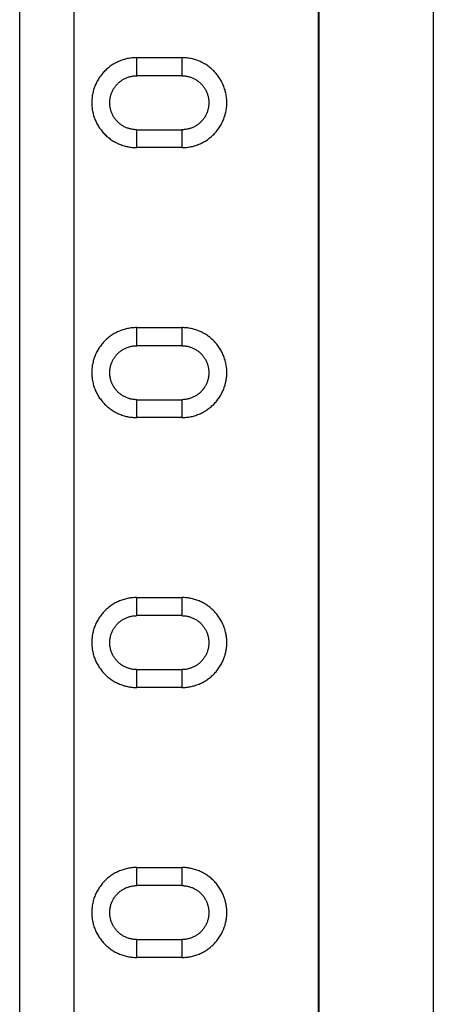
# Model space of a CAD drawing. Header units: inches. Extents: x 0 to 22, y 0 to 17.
# Tile 31 of 85: x 8.791 to 8.971, y 6.313 to 6.744. Entities that reach past the tile are written whole.
import ezdxf

# ---------------------------------------------------------------- set-up
doc = ezdxf.new("R2010")
doc.units = ezdxf.units.IN
doc.header["$LTSCALE"] = 1.21
doc.header["$MEASUREMENT"] = 0
doc.layers.get('0').update_dxf_attribs({"linetype": 'CONTINUOUS'})

msp = doc.modelspace()

# ---------------------------------------------------------------- linework, layer by layer
at = {"color": 7, "linetype": 'CONTINUOUS'}
for p, q in [((8.92121, 5.72417), (8.92121, 9.40369)), ((8.7906, 5.92406), (8.7906, 7.48855)), ((8.84178, 6.72755), (8.86147, 6.72755)), ((8.86147, 6.71963), (8.84178, 6.71963)), ((8.84178, 6.696), (8.86147, 6.696)), ((8.86147, 6.68818), (8.84178, 6.68818)), ((8.84178, 6.60944), (8.86147, 6.60944)), ((8.86147, 6.60152), (8.84178, 6.60152)), ((8.84178, 6.5779), (8.86147, 6.5779)), ((8.86147, 6.57008), (8.84178, 6.57008)), ((8.84178, 6.49134), (8.86147, 6.49134)), ((8.86147, 6.48341), (8.84178, 6.48341)), ((8.84178, 6.45979), (8.86147, 6.45979)), ((8.86147, 6.45197), (8.84178, 6.45197)), ((8.84178, 6.37323), (8.86147, 6.37323)), ((8.86147, 6.36531), (8.84178, 6.36531)), ((8.84178, 6.34169), (8.86147, 6.34169)), ((8.86147, 6.33386), (8.84178, 6.33386))]:
    msp.add_line(p, q, dxfattribs=at)
at = {"color": 9, "linetype": 'CONTINUOUS'}
for p, q in [((8.92139, 9.39785), (8.92139, 5.72399)), ((8.97139, 9.39742), (8.97139, 5.72356)), ((8.81422, 7.51615), (8.81422, 5.90007)), ((8.84178, 6.71963), (8.84178, 6.72755)), ((8.86147, 6.72755), (8.86147, 6.71963)), ((8.84178, 6.68818), (8.84178, 6.696)), ((8.86147, 6.696), (8.86147, 6.68818)), ((8.84178, 6.60152), (8.84178, 6.60944)), ((8.86147, 6.60944), (8.86147, 6.60152)), ((8.84178, 6.57008), (8.84178, 6.5779)), ((8.86147, 6.5779), (8.86147, 6.57008)), ((8.84178, 6.48341), (8.84178, 6.49134)), ((8.86147, 6.49134), (8.86147, 6.48341)), ((8.84178, 6.45197), (8.84178, 6.45979)), ((8.86147, 6.45979), (8.86147, 6.45197)), ((8.84178, 6.36531), (8.84178, 6.37323)), ((8.86147, 6.37323), (8.86147, 6.36531)), ((8.84178, 6.33386), (8.84178, 6.34169)), ((8.86147, 6.34169), (8.86147, 6.33386))]:
    msp.add_line(p, q, dxfattribs=at)
at = {"color": 7, "linetype": 'CONTINUOUS'}
for points, knots in [([(8.84178, 6.72755), (8.84143, 6.72755), (8.84074, 6.72753), (8.83971, 6.72745), (8.83869, 6.72732), (8.83768, 6.72713), (8.83669, 6.72689), (8.83571, 6.72659), (8.83474, 6.72625), (8.83379, 6.72586), (8.83285, 6.72541), (8.83194, 6.72492), (8.83106, 6.72438), (8.8302, 6.72379), (8.82938, 6.72316), (8.82859, 6.72249), (8.82784, 6.72178), (8.82713, 6.72102), (8.82646, 6.72023), (8.82584, 6.71941), (8.82525, 6.71856), (8.82472, 6.71768), (8.82423, 6.71678), (8.82378, 6.71585), (8.82339, 6.7149), (8.82305, 6.71394), (8.82276, 6.71296), (8.82252, 6.71196), (8.82234, 6.71095), (8.8222, 6.70993), (8.82212, 6.7089), (8.8221, 6.70787), (8.82212, 6.70683), (8.8222, 6.7058), (8.82234, 6.70478), (8.82252, 6.70377), (8.82276, 6.70277), (8.82305, 6.70179), (8.82339, 6.70083), (8.82378, 6.69988), (8.82423, 6.69896), (8.82472, 6.69805), (8.82525, 6.69717), (8.82584, 6.69632), (8.82646, 6.6955), (8.82713, 6.69471), (8.82784, 6.69396), (8.82859, 6.69324), (8.82938, 6.69257), (8.8302, 6.69194), (8.83106, 6.69135), (8.83194, 6.69081), (8.83286, 6.69032), (8.83379, 6.68987), (8.83474, 6.68948), (8.83571, 6.68914), (8.83669, 6.68885), (8.83769, 6.68861), (8.83869, 6.68842), (8.83971, 6.68828), (8.84074, 6.6882), (8.84143, 6.68818), (8.84178, 6.68818)], [0, 0, 0, 0, 0.016909, 0.033637, 0.050235, 0.066752, 0.083259, 0.099793, 0.116395, 0.133085, 0.149831, 0.166588, 0.183355, 0.200129, 0.216883, 0.233615, 0.250355, 0.267087, 0.283796, 0.300509, 0.317212, 0.333883, 0.350518, 0.36712, 0.383676, 0.40019, 0.41671, 0.433259, 0.449861, 0.466538, 0.483263, 0.499999, 0.516735, 0.53346, 0.550137, 0.56674, 0.583291, 0.599812, 0.616328, 0.632886, 0.649488, 0.666125, 0.682794, 0.699496, 0.716207, 0.732916, 0.749647, 0.766389, 0.783123, 0.79988, 0.816657, 0.833427, 0.850184, 0.866929, 0.883618, 0.900218, 0.91675, 0.933253, 0.949769, 0.966364, 0.983091, 1, 1, 1, 1]), ([(8.86147, 6.68818), (8.86182, 6.68818), (8.86251, 6.6882), (8.86354, 6.68828), (8.86456, 6.68842), (8.86557, 6.68861), (8.86656, 6.68885), (8.86754, 6.68914), (8.86851, 6.68948), (8.86946, 6.68988), (8.8704, 6.69032), (8.87131, 6.69081), (8.87219, 6.69135), (8.87305, 6.69194), (8.87387, 6.69257), (8.87466, 6.69324), (8.87541, 6.69396), (8.87612, 6.69471), (8.87679, 6.6955), (8.87741, 6.69632), (8.878, 6.69717), (8.87854, 6.69805), (8.87903, 6.69896), (8.87947, 6.69988), (8.87986, 6.70083), (8.8802, 6.70179), (8.88049, 6.70277), (8.88073, 6.70377), (8.88092, 6.70478), (8.88105, 6.7058), (8.88113, 6.70683), (8.88116, 6.70787), (8.88113, 6.7089), (8.88105, 6.70993), (8.88092, 6.71095), (8.88073, 6.71196), (8.88049, 6.71296), (8.8802, 6.71394), (8.87986, 6.7149), (8.87947, 6.71585), (8.87903, 6.71678), (8.87854, 6.71768), (8.878, 6.71856), (8.87741, 6.71941), (8.87679, 6.72024), (8.87612, 6.72102), (8.87541, 6.72178), (8.87466, 6.72249), (8.87387, 6.72316), (8.87305, 6.72379), (8.87219, 6.72438), (8.87131, 6.72492), (8.8704, 6.72541), (8.86946, 6.72586), (8.86851, 6.72625), (8.86754, 6.7266), (8.86656, 6.72689), (8.86557, 6.72713), (8.86456, 6.72732), (8.86354, 6.72745), (8.86251, 6.72753), (8.86182, 6.72755), (8.86147, 6.72755)], [0, 0, 0, 0, 0.016909, 0.033637, 0.050235, 0.066752, 0.083259, 0.099793, 0.116395, 0.133085, 0.149831, 0.166588, 0.183355, 0.200129, 0.216883, 0.233615, 0.250355, 0.267087, 0.283796, 0.300509, 0.317212, 0.333883, 0.350518, 0.36712, 0.383676, 0.40019, 0.41671, 0.433259, 0.449861, 0.466538, 0.483263, 0.499999, 0.516735, 0.53346, 0.550137, 0.56674, 0.583291, 0.599812, 0.616328, 0.632886, 0.649488, 0.666125, 0.682794, 0.699496, 0.716207, 0.732916, 0.749647, 0.766389, 0.783123, 0.79988, 0.816657, 0.833427, 0.850184, 0.866929, 0.883618, 0.900218, 0.91675, 0.933253, 0.949769, 0.966364, 0.983091, 1, 1, 1, 1]), ([(8.84178, 6.696), (8.84154, 6.696), (8.84107, 6.69602), (8.84036, 6.69608), (8.83965, 6.69619), (8.83896, 6.69634), (8.83828, 6.69653), (8.83761, 6.69676), (8.83695, 6.69704), (8.83631, 6.69735), (8.83568, 6.6977), (8.83508, 6.69808), (8.8345, 6.6985), (8.83395, 6.69896), (8.83343, 6.69946), (8.83294, 6.69998), (8.83248, 6.70054), (8.83205, 6.70112), (8.83166, 6.70172), (8.83131, 6.70234), (8.831, 6.70298), (8.83073, 6.70364), (8.8305, 6.70431), (8.83031, 6.70499), (8.83016, 6.70569), (8.83005, 6.70639), (8.82999, 6.7071), (8.82997, 6.70782), (8.82999, 6.70853), (8.83005, 6.70924), (8.83016, 6.70994), (8.83031, 6.71064), (8.8305, 6.71132), (8.83073, 6.71199), (8.831, 6.71265), (8.83131, 6.71329), (8.83166, 6.71391), (8.83205, 6.71451), (8.83248, 6.71509), (8.83294, 6.71565), (8.83343, 6.71617), (8.83395, 6.71667), (8.8345, 6.71712), (8.83508, 6.71755), (8.83568, 6.71793), (8.83631, 6.71828), (8.83695, 6.71859), (8.83761, 6.71887), (8.83828, 6.7191), (8.83896, 6.71929), (8.83965, 6.71944), (8.84036, 6.71955), (8.84107, 6.71961), (8.84154, 6.71963), (8.84178, 6.71963)], [0, 0, 0, 0, 0.019336, 0.038559, 0.057698, 0.076791, 0.095893, 0.115017, 0.134185, 0.15341, 0.172664, 0.191917, 0.211211, 0.230544, 0.249894, 0.269298, 0.288736, 0.308135, 0.327459, 0.346737, 0.36595, 0.385093, 0.404202, 0.423297, 0.442401, 0.461568, 0.480785, 0.500015, 0.519243, 0.538458, 0.557623, 0.576725, 0.595819, 0.614926, 0.634069, 0.653282, 0.67256, 0.691882, 0.711276, 0.73071, 0.750112, 0.769461, 0.788792, 0.808087, 0.827341, 0.846593, 0.865817, 0.884982, 0.904102, 0.923198, 0.942287, 0.961426, 0.980653, 1, 1, 1, 1]), ([(8.86147, 6.71963), (8.86171, 6.71963), (8.86218, 6.71961), (8.8629, 6.71955), (8.8636, 6.71944), (8.86429, 6.71929), (8.86497, 6.7191), (8.86565, 6.71887), (8.8663, 6.71859), (8.86694, 6.71828), (8.86757, 6.71793), (8.86817, 6.71755), (8.86875, 6.71712), (8.8693, 6.71667), (8.86982, 6.71617), (8.87032, 6.71565), (8.87078, 6.71509), (8.8712, 6.71451), (8.87159, 6.71391), (8.87194, 6.71329), (8.87225, 6.71265), (8.87252, 6.71199), (8.87276, 6.71132), (8.87294, 6.71063), (8.87309, 6.70994), (8.8732, 6.70924), (8.87326, 6.70853), (8.87328, 6.70781), (8.87326, 6.7071), (8.8732, 6.70639), (8.87309, 6.70569), (8.87294, 6.70499), (8.87276, 6.70431), (8.87252, 6.70364), (8.87225, 6.70298), (8.87194, 6.70234), (8.87159, 6.70172), (8.8712, 6.70112), (8.87077, 6.70054), (8.87031, 6.69998), (8.86982, 6.69946), (8.8693, 6.69896), (8.86875, 6.6985), (8.86817, 6.69808), (8.86757, 6.6977), (8.86694, 6.69735), (8.8663, 6.69704), (8.86565, 6.69676), (8.86497, 6.69653), (8.86429, 6.69634), (8.8636, 6.69619), (8.8629, 6.69608), (8.86218, 6.69602), (8.86171, 6.696), (8.86147, 6.696)], [0, 0, 0, 0, 0.019336, 0.038559, 0.057698, 0.076791, 0.095893, 0.115017, 0.134185, 0.15341, 0.172664, 0.191917, 0.211211, 0.230544, 0.249894, 0.269298, 0.288736, 0.308135, 0.327459, 0.346737, 0.36595, 0.385093, 0.404202, 0.423297, 0.442401, 0.461568, 0.480785, 0.500015, 0.519243, 0.538458, 0.557623, 0.576725, 0.595819, 0.614926, 0.634069, 0.653282, 0.67256, 0.691882, 0.711276, 0.73071, 0.750112, 0.769461, 0.788792, 0.808087, 0.827341, 0.846593, 0.865817, 0.884982, 0.904102, 0.923198, 0.942287, 0.961426, 0.980653, 1, 1, 1, 1]), ([(8.84178, 6.60944), (8.84143, 6.60945), (8.84074, 6.60942), (8.83971, 6.60934), (8.83869, 6.60921), (8.83768, 6.60902), (8.83669, 6.60878), (8.83571, 6.60849), (8.83474, 6.60815), (8.83379, 6.60775), (8.83285, 6.60731), (8.83194, 6.60681), (8.83106, 6.60627), (8.8302, 6.60569), (8.82938, 6.60506), (8.82859, 6.60438), (8.82784, 6.60367), (8.82713, 6.60292), (8.82646, 6.60213), (8.82584, 6.60131), (8.82525, 6.60046), (8.82472, 6.59958), (8.82423, 6.59867), (8.82378, 6.59774), (8.82339, 6.5968), (8.82305, 6.59583), (8.82276, 6.59485), (8.82252, 6.59386), (8.82234, 6.59285), (8.8222, 6.59183), (8.82212, 6.5908), (8.8221, 6.58976), (8.82212, 6.58873), (8.8222, 6.5877), (8.82234, 6.58667), (8.82252, 6.58566), (8.82276, 6.58467), (8.82305, 6.58369), (8.82339, 6.58272), (8.82378, 6.58178), (8.82423, 6.58085), (8.82472, 6.57995), (8.82525, 6.57907), (8.82584, 6.57821), (8.82646, 6.57739), (8.82713, 6.5766), (8.82784, 6.57585), (8.82859, 6.57514), (8.82938, 6.57446), (8.8302, 6.57383), (8.83106, 6.57325), (8.83194, 6.57271), (8.83286, 6.57221), (8.83379, 6.57177), (8.83474, 6.57137), (8.83571, 6.57103), (8.83669, 6.57074), (8.83769, 6.5705), (8.83869, 6.57031), (8.83971, 6.57018), (8.84074, 6.5701), (8.84143, 6.57008), (8.84178, 6.57008)], [0, 0, 0, 0, 0.016909, 0.033637, 0.050235, 0.066752, 0.083259, 0.099793, 0.116395, 0.133085, 0.149831, 0.166588, 0.183355, 0.200129, 0.216883, 0.233615, 0.250355, 0.267087, 0.283796, 0.300509, 0.317212, 0.333883, 0.350518, 0.36712, 0.383676, 0.40019, 0.41671, 0.433259, 0.449861, 0.466538, 0.483263, 0.499999, 0.516735, 0.53346, 0.550137, 0.56674, 0.583291, 0.599812, 0.616328, 0.632886, 0.649488, 0.666125, 0.682794, 0.699496, 0.716207, 0.732916, 0.749647, 0.766389, 0.783123, 0.79988, 0.816657, 0.833427, 0.850184, 0.866929, 0.883618, 0.900218, 0.91675, 0.933253, 0.949769, 0.966364, 0.983091, 1, 1, 1, 1]), ([(8.86147, 6.57008), (8.86182, 6.57008), (8.86251, 6.5701), (8.86354, 6.57018), (8.86456, 6.57031), (8.86557, 6.5705), (8.86656, 6.57074), (8.86754, 6.57103), (8.86851, 6.57138), (8.86946, 6.57177), (8.8704, 6.57221), (8.87131, 6.57271), (8.87219, 6.57325), (8.87305, 6.57383), (8.87387, 6.57446), (8.87466, 6.57514), (8.87541, 6.57585), (8.87612, 6.5766), (8.87679, 6.57739), (8.87741, 6.57821), (8.878, 6.57907), (8.87854, 6.57995), (8.87903, 6.58085), (8.87947, 6.58178), (8.87986, 6.58272), (8.8802, 6.58369), (8.88049, 6.58467), (8.88073, 6.58566), (8.88092, 6.58667), (8.88105, 6.5877), (8.88113, 6.58873), (8.88116, 6.58976), (8.88113, 6.59079), (8.88105, 6.59183), (8.88092, 6.59285), (8.88073, 6.59386), (8.88049, 6.59485), (8.8802, 6.59583), (8.87986, 6.5968), (8.87947, 6.59774), (8.87903, 6.59867), (8.87854, 6.59958), (8.878, 6.60046), (8.87741, 6.60131), (8.87679, 6.60213), (8.87612, 6.60292), (8.87541, 6.60367), (8.87466, 6.60438), (8.87387, 6.60506), (8.87305, 6.60569), (8.87219, 6.60627), (8.87131, 6.60681), (8.8704, 6.60731), (8.86946, 6.60775), (8.86851, 6.60815), (8.86754, 6.60849), (8.86656, 6.60878), (8.86557, 6.60902), (8.86456, 6.60921), (8.86354, 6.60934), (8.86251, 6.60942), (8.86182, 6.60945), (8.86147, 6.60944)], [0, 0, 0, 0, 0.016909, 0.033637, 0.050235, 0.066752, 0.083259, 0.099793, 0.116395, 0.133085, 0.149831, 0.166588, 0.183355, 0.200129, 0.216883, 0.233615, 0.250355, 0.267087, 0.283796, 0.300509, 0.317212, 0.333883, 0.350518, 0.36712, 0.383676, 0.40019, 0.41671, 0.433259, 0.449861, 0.466538, 0.483263, 0.499999, 0.516735, 0.53346, 0.550137, 0.56674, 0.583291, 0.599812, 0.616328, 0.632886, 0.649488, 0.666125, 0.682794, 0.699496, 0.716207, 0.732916, 0.749647, 0.766389, 0.783123, 0.79988, 0.816657, 0.833427, 0.850184, 0.866929, 0.883618, 0.900218, 0.91675, 0.933253, 0.949769, 0.966364, 0.983091, 1, 1, 1, 1]), ([(8.84178, 6.5779), (8.84154, 6.5779), (8.84107, 6.57791), (8.84036, 6.57798), (8.83965, 6.57808), (8.83896, 6.57823), (8.83828, 6.57843), (8.83761, 6.57866), (8.83695, 6.57893), (8.83631, 6.57924), (8.83568, 6.57959), (8.83508, 6.57998), (8.8345, 6.5804), (8.83395, 6.58086), (8.83343, 6.58135), (8.83294, 6.58188), (8.83248, 6.58243), (8.83205, 6.58301), (8.83166, 6.58361), (8.83131, 6.58424), (8.831, 6.58488), (8.83073, 6.58553), (8.8305, 6.58621), (8.83031, 6.58689), (8.83016, 6.58758), (8.83005, 6.58829), (8.82999, 6.589), (8.82997, 6.58971), (8.82999, 6.59042), (8.83005, 6.59113), (8.83016, 6.59184), (8.83031, 6.59253), (8.8305, 6.59321), (8.83073, 6.59388), (8.831, 6.59454), (8.83131, 6.59518), (8.83166, 6.59581), (8.83205, 6.59641), (8.83248, 6.59699), (8.83294, 6.59754), (8.83343, 6.59807), (8.83395, 6.59856), (8.8345, 6.59902), (8.83508, 6.59944), (8.83568, 6.59983), (8.83631, 6.60018), (8.83695, 6.60049), (8.83761, 6.60076), (8.83828, 6.60099), (8.83896, 6.60118), (8.83965, 6.60133), (8.84036, 6.60144), (8.84107, 6.6015), (8.84154, 6.60152), (8.84178, 6.60152)], [0, 0, 0, 0, 0.019336, 0.038559, 0.057698, 0.076791, 0.095893, 0.115017, 0.134185, 0.15341, 0.172664, 0.191917, 0.211211, 0.230544, 0.249894, 0.269298, 0.288736, 0.308135, 0.327459, 0.346737, 0.36595, 0.385093, 0.404202, 0.423297, 0.442401, 0.461568, 0.480785, 0.500015, 0.519243, 0.538458, 0.557623, 0.576725, 0.595819, 0.614926, 0.634069, 0.653282, 0.67256, 0.691882, 0.711276, 0.73071, 0.750112, 0.769461, 0.788792, 0.808087, 0.827341, 0.846593, 0.865817, 0.884982, 0.904102, 0.923198, 0.942287, 0.961426, 0.980653, 1, 1, 1, 1]), ([(8.86147, 6.60152), (8.86171, 6.60152), (8.86218, 6.6015), (8.8629, 6.60144), (8.8636, 6.60133), (8.86429, 6.60118), (8.86497, 6.60099), (8.86565, 6.60076), (8.8663, 6.60049), (8.86694, 6.60018), (8.86757, 6.59983), (8.86817, 6.59944), (8.86875, 6.59902), (8.8693, 6.59856), (8.86982, 6.59807), (8.87032, 6.59754), (8.87078, 6.59699), (8.8712, 6.59641), (8.87159, 6.5958), (8.87194, 6.59518), (8.87225, 6.59454), (8.87252, 6.59388), (8.87276, 6.59321), (8.87294, 6.59253), (8.87309, 6.59183), (8.8732, 6.59113), (8.87326, 6.59042), (8.87328, 6.58971), (8.87326, 6.589), (8.8732, 6.58829), (8.87309, 6.58758), (8.87294, 6.58689), (8.87276, 6.5862), (8.87252, 6.58553), (8.87225, 6.58488), (8.87194, 6.58424), (8.87159, 6.58361), (8.8712, 6.58301), (8.87077, 6.58243), (8.87031, 6.58188), (8.86982, 6.58135), (8.8693, 6.58086), (8.86875, 6.5804), (8.86817, 6.57998), (8.86757, 6.57959), (8.86694, 6.57924), (8.8663, 6.57893), (8.86565, 6.57866), (8.86497, 6.57843), (8.86429, 6.57823), (8.8636, 6.57808), (8.8629, 6.57798), (8.86218, 6.57791), (8.86171, 6.5779), (8.86147, 6.5779)], [0, 0, 0, 0, 0.019336, 0.038559, 0.057698, 0.076791, 0.095893, 0.115017, 0.134185, 0.15341, 0.172664, 0.191917, 0.211211, 0.230544, 0.249894, 0.269298, 0.288736, 0.308135, 0.327459, 0.346737, 0.36595, 0.385093, 0.404202, 0.423297, 0.442401, 0.461568, 0.480785, 0.500015, 0.519243, 0.538458, 0.557623, 0.576725, 0.595819, 0.614926, 0.634069, 0.653282, 0.67256, 0.691882, 0.711276, 0.73071, 0.750112, 0.769461, 0.788792, 0.808087, 0.827341, 0.846593, 0.865817, 0.884982, 0.904102, 0.923198, 0.942287, 0.961426, 0.980653, 1, 1, 1, 1]), ([(8.84178, 6.49134), (8.84143, 6.49134), (8.84074, 6.49132), (8.83971, 6.49124), (8.83869, 6.4911), (8.83768, 6.49092), (8.83669, 6.49068), (8.83571, 6.49038), (8.83474, 6.49004), (8.83379, 6.48965), (8.83285, 6.4892), (8.83194, 6.48871), (8.83106, 6.48817), (8.8302, 6.48758), (8.82938, 6.48695), (8.82859, 6.48628), (8.82784, 6.48556), (8.82713, 6.48481), (8.82646, 6.48402), (8.82584, 6.4832), (8.82525, 6.48235), (8.82472, 6.48147), (8.82423, 6.48057), (8.82378, 6.47964), (8.82339, 6.47869), (8.82305, 6.47773), (8.82276, 6.47675), (8.82252, 6.47575), (8.82234, 6.47474), (8.8222, 6.47372), (8.82212, 6.47269), (8.8221, 6.47165), (8.82212, 6.47062), (8.8222, 6.46959), (8.82234, 6.46857), (8.82252, 6.46756), (8.82276, 6.46656), (8.82305, 6.46558), (8.82339, 6.46462), (8.82378, 6.46367), (8.82423, 6.46274), (8.82472, 6.46184), (8.82525, 6.46096), (8.82584, 6.46011), (8.82646, 6.45929), (8.82713, 6.4585), (8.82784, 6.45775), (8.82859, 6.45703), (8.82938, 6.45636), (8.8302, 6.45573), (8.83106, 6.45514), (8.83194, 6.4546), (8.83286, 6.45411), (8.83379, 6.45366), (8.83474, 6.45327), (8.83571, 6.45293), (8.83669, 6.45263), (8.83769, 6.45239), (8.83869, 6.45221), (8.83971, 6.45207), (8.84074, 6.45199), (8.84143, 6.45197), (8.84178, 6.45197)], [0, 0, 0, 0, 0.016909, 0.033637, 0.050235, 0.066752, 0.083259, 0.099793, 0.116395, 0.133085, 0.149831, 0.166588, 0.183355, 0.200129, 0.216883, 0.233615, 0.250355, 0.267087, 0.283796, 0.300509, 0.317212, 0.333883, 0.350518, 0.36712, 0.383676, 0.40019, 0.41671, 0.433259, 0.449861, 0.466538, 0.483263, 0.499999, 0.516735, 0.53346, 0.550137, 0.56674, 0.583291, 0.599812, 0.616328, 0.632886, 0.649488, 0.666125, 0.682794, 0.699496, 0.716207, 0.732916, 0.749647, 0.766389, 0.783123, 0.79988, 0.816657, 0.833427, 0.850184, 0.866929, 0.883618, 0.900218, 0.91675, 0.933253, 0.949769, 0.966364, 0.983091, 1, 1, 1, 1]), ([(8.86147, 6.45197), (8.86182, 6.45197), (8.86251, 6.45199), (8.86354, 6.45207), (8.86456, 6.45221), (8.86557, 6.45239), (8.86656, 6.45263), (8.86754, 6.45293), (8.86851, 6.45327), (8.86946, 6.45366), (8.8704, 6.45411), (8.87131, 6.4546), (8.87219, 6.45514), (8.87305, 6.45573), (8.87387, 6.45636), (8.87466, 6.45703), (8.87541, 6.45775), (8.87612, 6.4585), (8.87679, 6.45929), (8.87741, 6.46011), (8.878, 6.46096), (8.87854, 6.46184), (8.87903, 6.46274), (8.87947, 6.46367), (8.87986, 6.46462), (8.8802, 6.46558), (8.88049, 6.46656), (8.88073, 6.46756), (8.88092, 6.46857), (8.88105, 6.46959), (8.88113, 6.47062), (8.88116, 6.47165), (8.88113, 6.47269), (8.88105, 6.47372), (8.88092, 6.47474), (8.88073, 6.47575), (8.88049, 6.47675), (8.8802, 6.47773), (8.87986, 6.47869), (8.87947, 6.47964), (8.87903, 6.48057), (8.87854, 6.48147), (8.878, 6.48235), (8.87741, 6.4832), (8.87679, 6.48402), (8.87612, 6.48481), (8.87541, 6.48556), (8.87466, 6.48628), (8.87387, 6.48695), (8.87305, 6.48758), (8.87219, 6.48817), (8.87131, 6.48871), (8.8704, 6.4892), (8.86946, 6.48965), (8.86851, 6.49004), (8.86754, 6.49038), (8.86656, 6.49068), (8.86557, 6.49092), (8.86456, 6.4911), (8.86354, 6.49124), (8.86251, 6.49132), (8.86182, 6.49134), (8.86147, 6.49134)], [0, 0, 0, 0, 0.016909, 0.033637, 0.050235, 0.066752, 0.083259, 0.099793, 0.116395, 0.133085, 0.149831, 0.166588, 0.183355, 0.200129, 0.216883, 0.233615, 0.250355, 0.267087, 0.283796, 0.300509, 0.317212, 0.333883, 0.350518, 0.36712, 0.383676, 0.40019, 0.41671, 0.433259, 0.449861, 0.466538, 0.483263, 0.499999, 0.516735, 0.53346, 0.550137, 0.56674, 0.583291, 0.599812, 0.616328, 0.632886, 0.649488, 0.666125, 0.682794, 0.699496, 0.716207, 0.732916, 0.749647, 0.766389, 0.783123, 0.79988, 0.816657, 0.833427, 0.850184, 0.866929, 0.883618, 0.900218, 0.91675, 0.933253, 0.949769, 0.966364, 0.983091, 1, 1, 1, 1]), ([(8.84178, 6.45979), (8.84154, 6.45979), (8.84107, 6.45981), (8.84036, 6.45987), (8.83965, 6.45998), (8.83896, 6.46013), (8.83828, 6.46032), (8.83761, 6.46055), (8.83695, 6.46082), (8.83631, 6.46113), (8.83568, 6.46148), (8.83508, 6.46187), (8.8345, 6.46229), (8.83395, 6.46275), (8.83343, 6.46324), (8.83294, 6.46377), (8.83248, 6.46432), (8.83205, 6.4649), (8.83166, 6.46551), (8.83131, 6.46613), (8.831, 6.46677), (8.83073, 6.46743), (8.8305, 6.4681), (8.83031, 6.46878), (8.83016, 6.46948), (8.83005, 6.47018), (8.82999, 6.47089), (8.82997, 6.4716), (8.82999, 6.47232), (8.83005, 6.47303), (8.83016, 6.47373), (8.83031, 6.47442), (8.8305, 6.47511), (8.83073, 6.47578), (8.831, 6.47643), (8.83131, 6.47708), (8.83166, 6.4777), (8.83205, 6.4783), (8.83248, 6.47888), (8.83294, 6.47944), (8.83343, 6.47996), (8.83395, 6.48045), (8.8345, 6.48091), (8.83508, 6.48134), (8.83568, 6.48172), (8.83631, 6.48207), (8.83695, 6.48238), (8.83761, 6.48265), (8.83828, 6.48289), (8.83896, 6.48308), (8.83965, 6.48323), (8.84036, 6.48333), (8.84107, 6.4834), (8.84154, 6.48341), (8.84178, 6.48341)], [0, 0, 0, 0, 0.019336, 0.038559, 0.057698, 0.076791, 0.095893, 0.115017, 0.134185, 0.15341, 0.172664, 0.191917, 0.211211, 0.230544, 0.249894, 0.269298, 0.288736, 0.308135, 0.327459, 0.346737, 0.36595, 0.385093, 0.404202, 0.423297, 0.442401, 0.461568, 0.480785, 0.500015, 0.519243, 0.538458, 0.557623, 0.576725, 0.595819, 0.614926, 0.634069, 0.653282, 0.67256, 0.691882, 0.711276, 0.73071, 0.750112, 0.769461, 0.788792, 0.808087, 0.827341, 0.846593, 0.865817, 0.884982, 0.904102, 0.923198, 0.942287, 0.961426, 0.980653, 1, 1, 1, 1]), ([(8.86147, 6.48341), (8.86171, 6.48341), (8.86218, 6.4834), (8.8629, 6.48333), (8.8636, 6.48323), (8.86429, 6.48308), (8.86497, 6.48289), (8.86565, 6.48265), (8.8663, 6.48238), (8.86694, 6.48207), (8.86757, 6.48172), (8.86817, 6.48134), (8.86875, 6.48091), (8.8693, 6.48045), (8.86982, 6.47996), (8.87032, 6.47944), (8.87078, 6.47888), (8.8712, 6.4783), (8.87159, 6.4777), (8.87194, 6.47708), (8.87225, 6.47643), (8.87252, 6.47578), (8.87276, 6.47511), (8.87294, 6.47442), (8.87309, 6.47373), (8.8732, 6.47303), (8.87326, 6.47232), (8.87328, 6.4716), (8.87326, 6.47089), (8.8732, 6.47018), (8.87309, 6.46948), (8.87294, 6.46878), (8.87276, 6.4681), (8.87252, 6.46743), (8.87225, 6.46677), (8.87194, 6.46613), (8.87159, 6.46551), (8.8712, 6.4649), (8.87077, 6.46432), (8.87031, 6.46377), (8.86982, 6.46324), (8.8693, 6.46275), (8.86875, 6.46229), (8.86817, 6.46187), (8.86757, 6.46148), (8.86694, 6.46113), (8.8663, 6.46082), (8.86565, 6.46055), (8.86497, 6.46032), (8.86429, 6.46013), (8.8636, 6.45998), (8.8629, 6.45987), (8.86218, 6.45981), (8.86171, 6.45979), (8.86147, 6.45979)], [0, 0, 0, 0, 0.019336, 0.038559, 0.057698, 0.076791, 0.095893, 0.115017, 0.134185, 0.15341, 0.172664, 0.191917, 0.211211, 0.230544, 0.249894, 0.269298, 0.288736, 0.308135, 0.327459, 0.346737, 0.36595, 0.385093, 0.404202, 0.423297, 0.442401, 0.461568, 0.480785, 0.500015, 0.519243, 0.538458, 0.557623, 0.576725, 0.595819, 0.614926, 0.634069, 0.653282, 0.67256, 0.691882, 0.711276, 0.73071, 0.750112, 0.769461, 0.788792, 0.808087, 0.827341, 0.846593, 0.865817, 0.884982, 0.904102, 0.923198, 0.942287, 0.961426, 0.980653, 1, 1, 1, 1]), ([(8.84178, 6.37323), (8.84143, 6.37323), (8.84074, 6.37321), (8.83971, 6.37313), (8.83869, 6.373), (8.83768, 6.37281), (8.83669, 6.37257), (8.83571, 6.37228), (8.83474, 6.37193), (8.83379, 6.37154), (8.83285, 6.3711), (8.83194, 6.3706), (8.83106, 6.37006), (8.8302, 6.36948), (8.82938, 6.36885), (8.82859, 6.36817), (8.82784, 6.36746), (8.82713, 6.36671), (8.82646, 6.36592), (8.82584, 6.3651), (8.82525, 6.36424), (8.82472, 6.36336), (8.82423, 6.36246), (8.82378, 6.36153), (8.82339, 6.36059), (8.82305, 6.35962), (8.82276, 6.35864), (8.82252, 6.35765), (8.82234, 6.35664), (8.8222, 6.35561), (8.82212, 6.35458), (8.8221, 6.35355), (8.82212, 6.35251), (8.8222, 6.35148), (8.82234, 6.35046), (8.82252, 6.34945), (8.82276, 6.34845), (8.82305, 6.34747), (8.82339, 6.34651), (8.82378, 6.34556), (8.82423, 6.34464), (8.82472, 6.34373), (8.82525, 6.34285), (8.82584, 6.342), (8.82646, 6.34118), (8.82713, 6.34039), (8.82784, 6.33964), (8.82859, 6.33893), (8.82938, 6.33825), (8.8302, 6.33762), (8.83106, 6.33704), (8.83194, 6.3365), (8.83286, 6.336), (8.83379, 6.33556), (8.83474, 6.33516), (8.83571, 6.33482), (8.83669, 6.33453), (8.83769, 6.33429), (8.83869, 6.3341), (8.83971, 6.33396), (8.84074, 6.33389), (8.84143, 6.33386), (8.84178, 6.33386)], [0, 0, 0, 0, 0.016909, 0.033637, 0.050235, 0.066752, 0.083259, 0.099793, 0.116395, 0.133085, 0.149831, 0.166588, 0.183355, 0.200129, 0.216883, 0.233615, 0.250355, 0.267087, 0.283796, 0.300509, 0.317212, 0.333883, 0.350518, 0.36712, 0.383676, 0.40019, 0.41671, 0.433259, 0.449861, 0.466538, 0.483263, 0.499999, 0.516735, 0.53346, 0.550137, 0.56674, 0.583291, 0.599812, 0.616328, 0.632886, 0.649488, 0.666125, 0.682794, 0.699496, 0.716207, 0.732916, 0.749647, 0.766389, 0.783123, 0.79988, 0.816657, 0.833427, 0.850184, 0.866929, 0.883618, 0.900218, 0.91675, 0.933253, 0.949769, 0.966364, 0.983091, 1, 1, 1, 1]), ([(8.86147, 6.33386), (8.86182, 6.33386), (8.86251, 6.33389), (8.86354, 6.33396), (8.86456, 6.3341), (8.86557, 6.33429), (8.86656, 6.33453), (8.86754, 6.33482), (8.86851, 6.33516), (8.86946, 6.33556), (8.8704, 6.336), (8.87131, 6.3365), (8.87219, 6.33704), (8.87305, 6.33762), (8.87387, 6.33825), (8.87466, 6.33893), (8.87541, 6.33964), (8.87612, 6.34039), (8.87679, 6.34118), (8.87741, 6.342), (8.878, 6.34285), (8.87854, 6.34373), (8.87903, 6.34464), (8.87947, 6.34557), (8.87986, 6.34651), (8.8802, 6.34747), (8.88049, 6.34845), (8.88073, 6.34945), (8.88092, 6.35046), (8.88105, 6.35148), (8.88113, 6.35251), (8.88116, 6.35355), (8.88113, 6.35458), (8.88105, 6.35561), (8.88092, 6.35664), (8.88073, 6.35765), (8.88049, 6.35864), (8.8802, 6.35962), (8.87986, 6.36059), (8.87947, 6.36153), (8.87903, 6.36246), (8.87854, 6.36336), (8.878, 6.36424), (8.87741, 6.3651), (8.87679, 6.36592), (8.87612, 6.36671), (8.87541, 6.36746), (8.87466, 6.36817), (8.87387, 6.36885), (8.87305, 6.36948), (8.87219, 6.37006), (8.87131, 6.3706), (8.8704, 6.3711), (8.86946, 6.37154), (8.86851, 6.37193), (8.86754, 6.37228), (8.86656, 6.37257), (8.86557, 6.37281), (8.86456, 6.373), (8.86354, 6.37313), (8.86251, 6.37321), (8.86182, 6.37323), (8.86147, 6.37323)], [0, 0, 0, 0, 0.016909, 0.033637, 0.050235, 0.066752, 0.083259, 0.099793, 0.116395, 0.133085, 0.149831, 0.166588, 0.183355, 0.200129, 0.216883, 0.233615, 0.250355, 0.267087, 0.283796, 0.300509, 0.317212, 0.333883, 0.350518, 0.36712, 0.383676, 0.40019, 0.41671, 0.433259, 0.449861, 0.466538, 0.483263, 0.499999, 0.516735, 0.53346, 0.550137, 0.56674, 0.583291, 0.599812, 0.616328, 0.632886, 0.649488, 0.666125, 0.682794, 0.699496, 0.716207, 0.732916, 0.749647, 0.766389, 0.783123, 0.79988, 0.816657, 0.833427, 0.850184, 0.866929, 0.883618, 0.900218, 0.91675, 0.933253, 0.949769, 0.966364, 0.983091, 1, 1, 1, 1]), ([(8.84178, 6.34169), (8.84154, 6.34169), (8.84107, 6.3417), (8.84036, 6.34177), (8.83965, 6.34187), (8.83896, 6.34202), (8.83828, 6.34221), (8.83761, 6.34245), (8.83695, 6.34272), (8.83631, 6.34303), (8.83568, 6.34338), (8.83508, 6.34376), (8.8345, 6.34419), (8.83395, 6.34465), (8.83343, 6.34514), (8.83294, 6.34566), (8.83248, 6.34622), (8.83205, 6.3468), (8.83166, 6.3474), (8.83131, 6.34803), (8.831, 6.34867), (8.83073, 6.34932), (8.8305, 6.34999), (8.83031, 6.35068), (8.83016, 6.35137), (8.83005, 6.35207), (8.82999, 6.35278), (8.82997, 6.3535), (8.82999, 6.35421), (8.83005, 6.35492), (8.83016, 6.35562), (8.83031, 6.35632), (8.8305, 6.357), (8.83073, 6.35767), (8.831, 6.35833), (8.83131, 6.35897), (8.83166, 6.35959), (8.83205, 6.3602), (8.83248, 6.36078), (8.83294, 6.36133), (8.83343, 6.36186), (8.83395, 6.36235), (8.8345, 6.36281), (8.83508, 6.36323), (8.83568, 6.36362), (8.83631, 6.36397), (8.83695, 6.36428), (8.83761, 6.36455), (8.83828, 6.36478), (8.83896, 6.36497), (8.83965, 6.36512), (8.84036, 6.36523), (8.84107, 6.36529), (8.84154, 6.36531), (8.84178, 6.36531)], [0, 0, 0, 0, 0.019336, 0.038559, 0.057698, 0.076791, 0.095893, 0.115017, 0.134185, 0.15341, 0.172664, 0.191917, 0.211211, 0.230544, 0.249894, 0.269298, 0.288736, 0.308135, 0.327459, 0.346737, 0.36595, 0.385093, 0.404202, 0.423297, 0.442401, 0.461568, 0.480785, 0.500015, 0.519243, 0.538458, 0.557623, 0.576725, 0.595819, 0.614926, 0.634069, 0.653282, 0.67256, 0.691882, 0.711276, 0.73071, 0.750112, 0.769461, 0.788792, 0.808087, 0.827341, 0.846593, 0.865817, 0.884982, 0.904102, 0.923198, 0.942287, 0.961426, 0.980653, 1, 1, 1, 1]), ([(8.86147, 6.36531), (8.86171, 6.36531), (8.86218, 6.36529), (8.8629, 6.36523), (8.8636, 6.36512), (8.86429, 6.36497), (8.86497, 6.36478), (8.86565, 6.36455), (8.8663, 6.36428), (8.86694, 6.36397), (8.86757, 6.36362), (8.86817, 6.36323), (8.86875, 6.36281), (8.8693, 6.36235), (8.86982, 6.36186), (8.87032, 6.36133), (8.87078, 6.36078), (8.8712, 6.3602), (8.87159, 6.35959), (8.87194, 6.35897), (8.87225, 6.35833), (8.87252, 6.35767), (8.87276, 6.357), (8.87294, 6.35632), (8.87309, 6.35562), (8.8732, 6.35492), (8.87326, 6.35421), (8.87328, 6.3535), (8.87326, 6.35278), (8.8732, 6.35207), (8.87309, 6.35137), (8.87294, 6.35068), (8.87276, 6.34999), (8.87252, 6.34932), (8.87225, 6.34867), (8.87194, 6.34802), (8.87159, 6.3474), (8.8712, 6.3468), (8.87077, 6.34622), (8.87031, 6.34566), (8.86982, 6.34514), (8.8693, 6.34465), (8.86875, 6.34419), (8.86817, 6.34376), (8.86757, 6.34338), (8.86694, 6.34303), (8.8663, 6.34272), (8.86565, 6.34245), (8.86497, 6.34221), (8.86429, 6.34202), (8.8636, 6.34187), (8.8629, 6.34177), (8.86218, 6.3417), (8.86171, 6.34169), (8.86147, 6.34169)], [0, 0, 0, 0, 0.019336, 0.038559, 0.057698, 0.076791, 0.095893, 0.115017, 0.134185, 0.15341, 0.172664, 0.191917, 0.211211, 0.230544, 0.249894, 0.269298, 0.288736, 0.308135, 0.327459, 0.346737, 0.36595, 0.385093, 0.404202, 0.423297, 0.442401, 0.461568, 0.480785, 0.500015, 0.519243, 0.538458, 0.557623, 0.576725, 0.595819, 0.614926, 0.634069, 0.653282, 0.67256, 0.691882, 0.711276, 0.73071, 0.750112, 0.769461, 0.788792, 0.808087, 0.827341, 0.846593, 0.865817, 0.884982, 0.904102, 0.923198, 0.942287, 0.961426, 0.980653, 1, 1, 1, 1])]:
    msp.add_open_spline(points, degree=3, knots=knots, dxfattribs=at)

doc.saveas('drawing.dxf')
